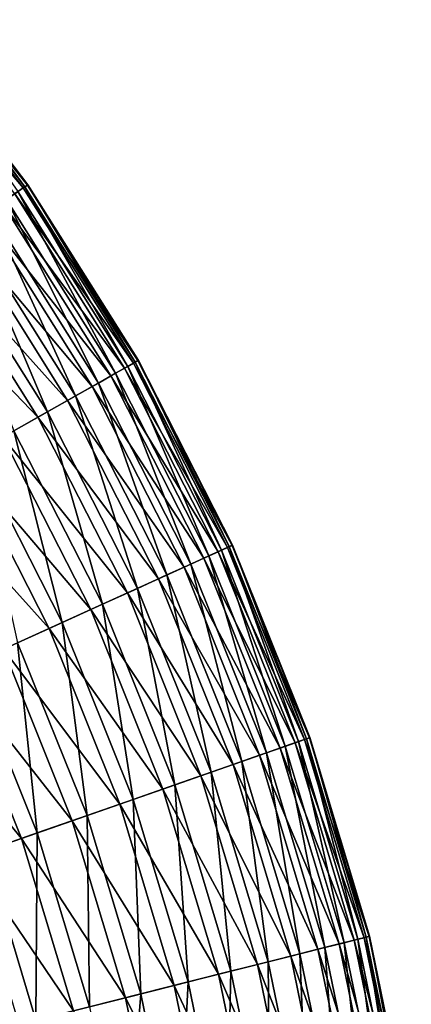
# Model space of a CAD drawing. Header units: metres. Extents: x -44 to 117, y -432 to 89.
# Tile 186 of 256: x 25.57 to 30.86, y -393.53 to -380.22. Entities that reach past the tile are written whole.
import ezdxf

# ---------------------------------------------------------------- set-up
doc = ezdxf.new("R2010")
doc.units = ezdxf.units.M
doc.layers.add('solid_125568', color=7, linetype='CONTINUOUS')

msp = doc.modelspace()

# ---------------------------------------------------------------- linework, layer by layer
at = {"layer": 'solid_125568'}
for points in [[(23.979776, -380.230255, 240.214096), (25.677797, -382.460388, 240.214096), (23.92728, -380.274078, 239.447311)], [(23.948399, -380.256439, 241.716812), (25.644197, -382.483643, 241.716812), (23.986324, -380.224792, 240.959534)], [(25.549578, -382.549194, 242.506348), (25.644197, -382.483643, 241.716812), (23.948399, -380.256439, 241.716812)], [(23.986324, -380.224792, 240.959534), (25.684809, -382.455505, 240.959534), (23.979776, -380.230255, 240.214096)], [(25.684809, -382.455505, 240.959534), (25.677797, -382.460388, 240.214096), (23.979776, -380.230255, 240.214096)], [(25.644197, -382.483643, 241.716812), (25.684809, -382.455505, 240.959534), (23.986324, -380.224792, 240.959534)], [(23.92728, -380.274078, 239.447311), (25.621584, -382.499329, 239.447311), (23.822367, -380.361664, 238.650345)], [(25.621584, -382.499329, 239.447311), (25.509241, -382.577148, 238.650345), (23.822367, -380.361664, 238.650345)], [(25.677797, -382.460388, 240.214096), (25.621584, -382.499329, 239.447311), (23.92728, -380.274078, 239.447311)], [(25.621584, -382.499329, 239.447311), (27.109598, -384.867493, 239.447311), (25.509241, -382.577148, 238.650345)], [(25.549578, -382.549194, 242.506348), (27.033409, -384.910706, 242.506348), (25.644197, -382.483643, 241.716812)], [(25.677797, -382.460388, 240.214096), (27.169077, -384.83374, 240.214096), (25.621584, -382.499329, 239.447311)], [(27.169077, -384.83374, 240.214096), (27.109598, -384.867493, 239.447311), (25.621584, -382.499329, 239.447311)], [(25.644197, -382.483643, 241.716812), (27.133524, -384.853912, 241.716812), (25.684809, -382.455505, 240.959534)], [(27.033409, -384.910706, 242.506348), (27.133524, -384.853912, 241.716812), (25.644197, -382.483643, 241.716812)], [(25.684809, -382.455505, 240.959534), (27.176495, -384.829529, 240.959534), (25.677797, -382.460388, 240.214096)], [(27.176495, -384.829529, 240.959534), (27.169077, -384.83374, 240.214096), (25.677797, -382.460388, 240.214096)], [(27.133524, -384.853912, 241.716812), (27.176495, -384.829529, 240.959534), (25.684809, -382.455505, 240.959534)], [(25.173723, -382.809601, 244.123383), (26.635727, -385.136353, 244.123383), (25.394321, -382.656769, 243.313965)], [(25.509241, -382.577148, 238.650345), (26.99073, -384.934937, 238.650345), (25.334646, -382.69812, 237.840576)], [(25.394321, -382.656769, 243.313965), (26.869135, -385.003937, 243.313965), (25.549578, -382.549194, 242.506348)], [(26.635727, -385.136353, 244.123383), (26.869135, -385.003937, 243.313965), (25.394321, -382.656769, 243.313965)], [(27.109598, -384.867493, 239.447311), (26.99073, -384.934937, 238.650345), (25.509241, -382.577148, 238.650345)], [(26.869135, -385.003937, 243.313965), (27.033409, -384.910706, 242.506348), (25.549578, -382.549194, 242.506348)], [(25.334646, -382.69812, 237.840576), (26.805996, -385.039764, 237.840576), (25.093458, -382.865204, 237.03363)], [(26.99073, -384.934937, 238.650345), (26.805996, -385.039764, 237.840576), (25.334646, -382.69812, 237.840576)], [(25.093458, -382.865204, 237.03363), (26.5508, -385.18454, 237.03363), (24.782213, -383.080841, 236.245285)], [(24.883823, -383.010437, 244.919189), (26.328989, -385.310425, 244.919189), (25.173723, -382.809601, 244.123383)], [(26.805996, -385.039764, 237.840576), (26.5508, -385.18454, 237.03363), (25.093458, -382.865204, 237.03363)], [(26.328989, -385.310425, 244.919189), (26.635727, -385.136353, 244.123383), (25.173723, -382.809601, 244.123383)], [(24.524057, -383.259705, 245.683273), (25.94833, -385.526398, 245.683273), (24.883823, -383.010437, 244.919189)], [(25.94833, -385.526398, 245.683273), (26.328989, -385.310425, 244.919189), (24.883823, -383.010437, 244.919189)], [(24.782213, -383.080841, 236.245285), (26.221479, -385.371429, 236.245285), (24.401783, -383.344391, 235.494858)], [(26.5508, -385.18454, 237.03363), (26.221479, -385.371429, 236.245285), (24.782213, -383.080841, 236.245285)], [(25.496382, -385.782837, 246.39505), (25.94833, -385.526398, 245.683273), (24.524057, -383.259705, 245.683273)], [(24.401783, -383.344391, 235.494858), (25.818956, -385.599823, 235.494858), (23.954872, -383.654022, 234.802933)], [(26.221479, -385.371429, 236.245285), (25.818956, -385.599823, 235.494858), (24.401783, -383.344391, 235.494858)], [(25.818956, -385.599823, 235.494858), (25.346088, -385.868134, 234.802933), (23.954872, -383.654022, 234.802933)], [(26.869135, -385.003937, 243.313965), (28.127617, -387.473816, 243.313965), (27.033409, -384.910706, 242.506348)], [(27.109598, -384.867493, 239.447311), (28.379341, -387.359497, 239.447311), (26.99073, -384.934937, 238.650345)], [(27.033409, -384.910706, 242.506348), (28.299583, -387.395721, 242.506348), (27.133524, -384.853912, 241.716812)], [(28.127617, -387.473816, 243.313965), (28.299583, -387.395721, 242.506348), (27.033409, -384.910706, 242.506348)], [(27.169077, -384.83374, 240.214096), (28.441605, -387.331207, 240.214096), (27.109598, -384.867493, 239.447311)], [(28.441605, -387.331207, 240.214096), (28.379341, -387.359497, 239.447311), (27.109598, -384.867493, 239.447311)], [(27.133524, -384.853912, 241.716812), (28.404388, -387.348114, 241.716812), (27.176495, -384.829529, 240.959534)], [(28.299583, -387.395721, 242.506348), (28.404388, -387.348114, 241.716812), (27.133524, -384.853912, 241.716812)], [(27.176495, -384.829529, 240.959534), (28.449371, -387.327698, 240.959534), (27.169077, -384.83374, 240.214096)], [(28.449371, -387.327698, 240.959534), (28.441605, -387.331207, 240.214096), (27.169077, -384.83374, 240.214096)], [(28.404388, -387.348114, 241.716812), (28.449371, -387.327698, 240.959534), (27.176495, -384.829529, 240.959534)], [(26.805996, -385.039764, 237.840576), (28.06152, -387.503845, 237.840576), (26.5508, -385.18454, 237.03363)], [(26.635727, -385.136353, 244.123383), (27.883274, -387.584808, 244.123383), (26.869135, -385.003937, 243.313965)], [(26.99073, -384.934937, 238.650345), (28.254906, -387.416016, 238.650345), (26.805996, -385.039764, 237.840576)], [(28.254906, -387.416016, 238.650345), (28.06152, -387.503845, 237.840576), (26.805996, -385.039764, 237.840576)], [(27.883274, -387.584808, 244.123383), (28.127617, -387.473816, 243.313965), (26.869135, -385.003937, 243.313965)], [(28.379341, -387.359497, 239.447311), (28.254906, -387.416016, 238.650345), (26.99073, -384.934937, 238.650345)], [(26.5508, -385.18454, 237.03363), (27.794371, -387.625183, 237.03363), (26.221479, -385.371429, 236.245285)], [(26.328989, -385.310425, 244.919189), (27.56217, -387.730682, 244.919189), (26.635727, -385.136353, 244.123383)], [(28.06152, -387.503845, 237.840576), (27.794371, -387.625183, 237.03363), (26.5508, -385.18454, 237.03363)], [(27.56217, -387.730682, 244.919189), (27.883274, -387.584808, 244.123383), (26.635727, -385.136353, 244.123383)], [(25.94833, -385.526398, 245.683273), (27.163683, -387.911682, 245.683273), (26.328989, -385.310425, 244.919189)], [(27.163683, -387.911682, 245.683273), (27.56217, -387.730682, 244.919189), (26.328989, -385.310425, 244.919189)], [(26.221479, -385.371429, 236.245285), (27.449625, -387.781799, 236.245285), (25.818956, -385.599823, 235.494858)], [(27.794371, -387.625183, 237.03363), (27.449625, -387.781799, 236.245285), (26.221479, -385.371429, 236.245285)], [(25.496382, -385.782837, 246.39505), (26.690565, -388.126556, 246.39505), (25.94833, -385.526398, 245.683273)], [(26.690565, -388.126556, 246.39505), (27.163683, -387.911682, 245.683273), (25.94833, -385.526398, 245.683273)], [(25.818956, -385.599823, 235.494858), (27.028248, -387.973175, 235.494858), (25.346088, -385.868134, 234.802933)], [(27.449625, -387.781799, 236.245285), (27.028248, -387.973175, 235.494858), (25.818956, -385.599823, 235.494858)], [(24.977936, -386.077026, 247.034958), (26.147837, -388.373077, 247.034958), (25.496382, -385.782837, 246.39505)], [(26.147837, -388.373077, 247.034958), (26.690565, -388.126556, 246.39505), (25.496382, -385.782837, 246.39505)], [(25.346088, -385.868134, 234.802933), (26.533234, -388.198029, 234.802933), (24.809443, -386.172638, 234.188095)], [(27.028248, -387.973175, 235.494858), (26.533234, -388.198029, 234.802933), (25.346088, -385.868134, 234.802933)], [(25.546215, -388.646362, 247.58638), (26.147837, -388.373077, 247.034958), (24.977936, -386.077026, 247.034958)], [(24.809443, -386.172638, 234.188095), (25.971453, -388.453217, 234.188095), (24.219908, -386.507141, 233.666611)], [(26.533234, -388.198029, 234.802933), (25.971453, -388.453217, 234.188095), (24.809443, -386.172638, 234.188095)], [(25.971453, -388.453217, 234.188095), (25.354305, -388.733521, 233.666611), (24.219908, -386.507141, 233.666611)], [(28.254906, -387.416016, 238.650345), (29.29159, -390.000427, 238.650345), (28.06152, -387.503845, 237.840576)], [(28.127617, -387.473816, 243.313965), (29.15963, -390.0466, 243.313965), (28.299583, -387.395721, 242.506348)], [(28.379341, -387.359497, 239.447311), (29.420589, -389.955292, 239.447311), (28.254906, -387.416016, 238.650345)], [(29.420589, -389.955292, 239.447311), (29.29159, -390.000427, 238.650345), (28.254906, -387.416016, 238.650345)], [(28.299583, -387.395721, 242.506348), (29.337906, -389.984222, 242.506348), (28.404388, -387.348114, 241.716812)], [(29.15963, -390.0466, 243.313965), (29.337906, -389.984222, 242.506348), (28.299583, -387.395721, 242.506348)], [(28.441605, -387.331207, 240.214096), (29.485138, -389.932709, 240.214096), (28.379341, -387.359497, 239.447311)], [(29.485138, -389.932709, 240.214096), (29.420589, -389.955292, 239.447311), (28.379341, -387.359497, 239.447311)], [(28.404388, -387.348114, 241.716812), (29.446556, -389.946198, 241.716812), (28.449371, -387.327698, 240.959534)], [(29.337906, -389.984222, 242.506348), (29.446556, -389.946198, 241.716812), (28.404388, -387.348114, 241.716812)], [(28.449371, -387.327698, 240.959534), (29.493189, -389.929901, 240.959534), (28.441605, -387.331207, 240.214096)], [(29.493189, -389.929901, 240.959534), (29.485138, -389.932709, 240.214096), (28.441605, -387.331207, 240.214096)], [(29.446556, -389.946198, 241.716812), (29.493189, -389.929901, 240.959534), (28.449371, -387.327698, 240.959534)], [(28.06152, -387.503845, 237.840576), (29.091108, -390.070587, 237.840576), (27.794371, -387.625183, 237.03363)], [(27.883274, -387.584808, 244.123383), (28.906322, -390.135254, 244.123383), (28.127617, -387.473816, 243.313965)], [(29.29159, -390.000427, 238.650345), (29.091108, -390.070587, 237.840576), (28.06152, -387.503845, 237.840576)], [(28.906322, -390.135254, 244.123383), (29.15963, -390.0466, 243.313965), (28.127617, -387.473816, 243.313965)], [(27.794371, -387.625183, 237.03363), (28.814157, -390.16748, 237.03363), (27.449625, -387.781799, 236.245285)], [(27.56217, -387.730682, 244.919189), (28.573439, -390.251709, 244.919189), (27.883274, -387.584808, 244.123383)], [(29.091108, -390.070587, 237.840576), (28.814157, -390.16748, 237.03363), (27.794371, -387.625183, 237.03363)], [(28.573439, -390.251709, 244.919189), (28.906322, -390.135254, 244.123383), (27.883274, -387.584808, 244.123383)], [(27.449625, -387.781799, 236.245285), (28.456762, -390.292542, 236.245285), (27.028248, -387.973175, 235.494858)], [(27.163683, -387.911682, 245.683273), (28.16033, -390.396271, 245.683273), (27.56217, -387.730682, 244.919189)], [(28.814157, -390.16748, 237.03363), (28.456762, -390.292542, 236.245285), (27.449625, -387.781799, 236.245285)], [(28.16033, -390.396271, 245.683273), (28.573439, -390.251709, 244.919189), (27.56217, -387.730682, 244.919189)], [(27.028248, -387.973175, 235.494858), (28.019926, -390.445404, 235.494858), (26.533234, -388.198029, 234.802933)], [(26.690565, -388.126556, 246.39505), (27.669853, -390.567902, 246.39505), (27.163683, -387.911682, 245.683273)], [(28.456762, -390.292542, 236.245285), (28.019926, -390.445404, 235.494858), (27.028248, -387.973175, 235.494858)], [(27.669853, -390.567902, 246.39505), (28.16033, -390.396271, 245.683273), (27.163683, -387.911682, 245.683273)], [(26.533234, -388.198029, 234.802933), (27.506748, -390.624969, 234.802933), (25.971453, -388.453217, 234.188095)], [(26.147837, -388.373077, 247.034958), (27.107212, -390.764771, 247.034958), (26.690565, -388.126556, 246.39505)], [(28.019926, -390.445404, 235.494858), (27.506748, -390.624969, 234.802933), (26.533234, -388.198029, 234.802933)], [(27.107212, -390.764771, 247.034958), (27.669853, -390.567902, 246.39505), (26.690565, -388.126556, 246.39505)], [(25.546215, -388.646362, 247.58638), (26.483517, -390.983002, 247.58638), (26.147837, -388.373077, 247.034958)], [(26.483517, -390.983002, 247.58638), (27.107212, -390.764771, 247.034958), (26.147837, -388.373077, 247.034958)], [(25.971453, -388.453217, 234.188095), (26.924355, -390.828766, 234.188095), (25.354305, -388.733521, 233.666611)], [(27.506748, -390.624969, 234.802933), (26.924355, -390.828766, 234.188095), (25.971453, -388.453217, 234.188095)], [(24.897667, -388.940948, 248.033997), (25.811172, -391.218292, 248.033997), (25.546215, -388.646362, 247.58638)], [(25.811172, -391.218292, 248.033997), (26.483517, -390.983002, 247.58638), (25.546215, -388.646362, 247.58638)], [(25.354305, -388.733521, 233.666611), (26.284563, -391.052643, 233.666611), (24.694323, -389.033295, 233.252457)], [(26.924355, -390.828766, 234.188095), (26.284563, -391.052643, 233.666611), (25.354305, -388.733521, 233.666611)], [(24.694323, -389.033295, 233.252457), (25.600368, -391.292053, 233.252457), (24.007181, -389.345428, 232.951904)], [(26.284563, -391.052643, 233.666611), (25.600368, -391.292053, 233.252457), (24.694323, -389.033295, 233.252457)], [(25.105549, -391.465179, 248.3694), (25.811172, -391.218292, 248.033997), (24.897667, -388.940948, 248.033997)], [(25.600368, -391.292053, 233.252457), (24.888014, -391.541321, 232.951904), (24.007181, -389.345428, 232.951904)], [(29.420589, -389.955292, 239.447311), (30.224962, -392.633972, 239.447311), (29.29159, -390.000427, 238.650345)], [(29.337906, -389.984222, 242.506348), (30.140018, -392.655365, 242.506348), (29.446556, -389.946198, 241.716812)], [(29.485138, -389.932709, 240.214096), (30.291275, -392.617279, 240.214096), (29.420589, -389.955292, 239.447311)], [(30.291275, -392.617279, 240.214096), (30.224962, -392.633972, 239.447311), (29.420589, -389.955292, 239.447311)], [(29.446556, -389.946198, 241.716812), (30.251638, -392.627258, 241.716812), (29.493189, -389.929901, 240.959534)], [(30.140018, -392.655365, 242.506348), (30.251638, -392.627258, 241.716812), (29.446556, -389.946198, 241.716812)], [(29.493189, -389.929901, 240.959534), (30.299545, -392.615173, 240.959534), (29.485138, -389.932709, 240.214096)], [(30.299545, -392.615173, 240.959534), (30.291275, -392.617279, 240.214096), (29.485138, -389.932709, 240.214096)], [(30.251638, -392.627258, 241.716812), (30.299545, -392.615173, 240.959534), (29.493189, -389.929901, 240.959534)], [(29.091108, -390.070587, 237.840576), (29.886471, -392.719269, 237.840576), (28.814157, -390.16748, 237.03363)], [(28.906322, -390.135254, 244.123383), (29.696634, -392.76709, 244.123383), (29.15963, -390.0466, 243.313965)], [(29.29159, -390.000427, 238.650345), (30.092434, -392.667358, 238.650345), (29.091108, -390.070587, 237.840576)], [(30.092434, -392.667358, 238.650345), (29.886471, -392.719269, 237.840576), (29.091108, -390.070587, 237.840576)], [(29.15963, -390.0466, 243.313965), (29.956867, -392.701538, 243.313965), (29.337906, -389.984222, 242.506348)], [(29.696634, -392.76709, 244.123383), (29.956867, -392.701538, 243.313965), (29.15963, -390.0466, 243.313965)], [(30.224962, -392.633972, 239.447311), (30.092434, -392.667358, 238.650345), (29.29159, -390.000427, 238.650345)], [(29.956867, -392.701538, 243.313965), (30.140018, -392.655365, 242.506348), (29.337906, -389.984222, 242.506348)], [(28.814157, -390.16748, 237.03363), (29.60195, -392.790955, 237.03363), (28.456762, -390.292542, 236.245285)], [(28.573439, -390.251709, 244.919189), (29.354649, -392.853271, 244.919189), (28.906322, -390.135254, 244.123383)], [(29.886471, -392.719269, 237.840576), (29.60195, -392.790955, 237.03363), (28.814157, -390.16748, 237.03363)], [(29.354649, -392.853271, 244.919189), (29.696634, -392.76709, 244.123383), (28.906322, -390.135254, 244.123383)], [(28.456762, -390.292542, 236.245285), (29.234783, -392.883484, 236.245285), (28.019926, -390.445404, 235.494858)], [(28.16033, -390.396271, 245.683273), (28.930244, -392.960205, 245.683273), (28.573439, -390.251709, 244.919189)], [(29.60195, -392.790955, 237.03363), (29.234783, -392.883484, 236.245285), (28.456762, -390.292542, 236.245285)], [(28.930244, -392.960205, 245.683273), (29.354649, -392.853271, 244.919189), (28.573439, -390.251709, 244.919189)], [(28.019926, -390.445404, 235.494858), (28.786003, -392.996552, 235.494858), (27.506748, -390.624969, 234.802933)], [(27.669853, -390.567902, 246.39505), (28.426359, -393.087189, 246.39505), (28.16033, -390.396271, 245.683273)], [(29.234783, -392.883484, 236.245285), (28.786003, -392.996552, 235.494858), (28.019926, -390.445404, 235.494858)], [(28.426359, -393.087189, 246.39505), (28.930244, -392.960205, 245.683273), (28.16033, -390.396271, 245.683273)], [(27.506748, -390.624969, 234.802933), (28.258795, -393.129395, 234.802933), (26.924355, -390.828766, 234.188095)], [(27.107212, -390.764771, 247.034958), (27.848335, -393.232819, 247.034958), (27.669853, -390.567902, 246.39505)], [(28.786003, -392.996552, 235.494858), (28.258795, -393.129395, 234.802933), (27.506748, -390.624969, 234.802933)], [(27.848335, -393.232819, 247.034958), (28.426359, -393.087189, 246.39505), (27.669853, -390.567902, 246.39505)], [(26.483517, -390.983002, 247.58638), (27.207588, -393.394287, 247.58638), (27.107212, -390.764771, 247.034958)], [(27.207588, -393.394287, 247.58638), (27.848335, -393.232819, 247.034958), (27.107212, -390.764771, 247.034958)], [(26.924355, -390.828766, 234.188095), (27.660479, -393.280182, 234.188095), (26.284563, -391.052643, 233.666611)], [(28.258795, -393.129395, 234.802933), (27.660479, -393.280182, 234.188095), (26.924355, -390.828766, 234.188095)], [(25.811172, -391.218292, 248.033997), (26.516861, -393.568329, 248.033997), (26.483517, -390.983002, 247.58638)], [(26.516861, -393.568329, 248.033997), (27.207588, -393.394287, 247.58638), (26.483517, -390.983002, 247.58638)], [(26.284563, -391.052643, 233.666611), (27.003195, -393.445801, 233.666611), (25.600368, -391.292053, 233.252457)], [(27.660479, -393.280182, 234.188095), (27.003195, -393.445801, 233.666611), (26.284563, -391.052643, 233.666611)], [(25.600368, -391.292053, 233.252457), (26.300293, -393.622894, 233.252457), (24.888014, -391.541321, 232.951904)], [(25.105549, -391.465179, 248.3694), (25.791945, -393.751007, 248.3694), (25.811172, -391.218292, 248.033997)], [(27.003195, -393.445801, 233.666611), (26.300293, -393.622894, 233.252457), (25.600368, -391.292053, 233.252457)], [(25.791945, -393.751007, 248.3694), (26.516861, -393.568329, 248.033997), (25.811172, -391.218292, 248.033997)], [(26.300293, -393.622894, 233.252457), (25.568462, -393.807312, 232.951904), (24.888014, -391.541321, 232.951904)], [(25.050249, -393.937897, 248.588089), (25.791945, -393.751007, 248.3694), (25.105549, -391.465179, 248.3694)], [(30.224962, -392.633972, 239.447311), (30.78598, -395.373993, 239.447311), (30.092434, -392.667358, 238.650345)], [(30.140018, -392.655365, 242.506348), (30.699459, -395.387695, 242.506348), (30.251638, -392.627258, 241.716812)], [(30.291275, -392.617279, 240.214096), (30.853525, -395.363281, 240.214096), (30.224962, -392.633972, 239.447311)], [(30.853525, -395.363281, 240.214096), (30.78598, -395.373993, 239.447311), (30.224962, -392.633972, 239.447311)], [(30.251638, -392.627258, 241.716812), (30.813152, -395.36969, 241.716812), (30.299545, -392.615173, 240.959534)], [(30.699459, -395.387695, 242.506348), (30.813152, -395.36969, 241.716812), (30.251638, -392.627258, 241.716812)], [(30.299545, -392.615173, 240.959534), (30.861948, -395.361938, 240.959534), (30.291275, -392.617279, 240.214096)], [(30.861948, -395.361938, 240.959534), (30.853525, -395.363281, 240.214096), (30.291275, -392.617279, 240.214096)], [(30.813152, -395.36969, 241.716812), (30.861948, -395.361938, 240.959534), (30.299545, -392.615173, 240.959534)], [(29.354649, -392.853271, 244.919189), (29.899513, -395.514374, 244.919189), (29.696634, -392.76709, 244.123383)], [(29.886471, -392.719269, 237.840576), (30.441206, -395.428589, 237.840576), (29.60195, -392.790955, 237.03363)], [(29.696634, -392.76709, 244.123383), (30.247847, -395.459198, 244.123383), (29.956867, -392.701538, 243.313965)], [(29.899513, -395.514374, 244.919189), (30.247847, -395.459198, 244.123383), (29.696634, -392.76709, 244.123383)], [(30.092434, -392.667358, 238.650345), (30.650993, -395.395355, 238.650345), (29.886471, -392.719269, 237.840576)], [(30.650993, -395.395355, 238.650345), (30.441206, -395.428589, 237.840576), (29.886471, -392.719269, 237.840576)], [(29.956867, -392.701538, 243.313965), (30.512909, -395.417236, 243.313965), (30.140018, -392.655365, 242.506348)], [(30.247847, -395.459198, 244.123383), (30.512909, -395.417236, 243.313965), (29.956867, -392.701538, 243.313965)], [(30.78598, -395.373993, 239.447311), (30.650993, -395.395355, 238.650345), (30.092434, -392.667358, 238.650345)], [(30.512909, -395.417236, 243.313965), (30.699459, -395.387695, 242.506348), (30.140018, -392.655365, 242.506348)], [(29.234783, -392.883484, 236.245285), (29.777422, -395.533722, 236.245285), (28.786003, -392.996552, 235.494858)], [(28.930244, -392.960205, 245.683273), (29.467232, -395.582855, 245.683273), (29.354649, -392.853271, 244.919189)], [(29.60195, -392.790955, 237.03363), (30.151403, -395.474487, 237.03363), (29.234783, -392.883484, 236.245285)], [(30.151403, -395.474487, 237.03363), (29.777422, -395.533722, 236.245285), (29.234783, -392.883484, 236.245285)], [(29.467232, -395.582855, 245.683273), (29.899513, -395.514374, 244.919189), (29.354649, -392.853271, 244.919189)], [(30.441206, -395.428589, 237.840576), (30.151403, -395.474487, 237.03363), (29.60195, -392.790955, 237.03363)], [(28.786003, -392.996552, 235.494858), (29.320313, -395.60611, 235.494858), (28.258795, -393.129395, 234.802933)], [(28.426359, -393.087189, 246.39505), (28.953993, -395.664124, 246.39505), (28.930244, -392.960205, 245.683273)], [(29.777422, -395.533722, 236.245285), (29.320313, -395.60611, 235.494858), (28.786003, -392.996552, 235.494858)], [(28.953993, -395.664124, 246.39505), (29.467232, -395.582855, 245.683273), (28.930244, -392.960205, 245.683273)], [(28.258795, -393.129395, 234.802933), (28.783318, -395.691162, 234.802933), (27.660479, -393.280182, 234.188095)], [(27.848335, -393.232819, 247.034958), (28.36524, -395.757385, 247.034958), (28.426359, -393.087189, 246.39505)], [(29.320313, -395.60611, 235.494858), (28.783318, -395.691162, 234.802933), (28.258795, -393.129395, 234.802933)], [(28.36524, -395.757385, 247.034958), (28.953993, -395.664124, 246.39505), (28.426359, -393.087189, 246.39505)], [(27.660479, -393.280182, 234.188095), (28.173897, -395.787689, 234.188095), (27.003195, -393.445801, 233.666611)], [(27.207588, -393.394287, 247.58638), (27.712599, -395.860748, 247.58638), (27.848335, -393.232819, 247.034958)], [(28.783318, -395.691162, 234.802933), (28.173897, -395.787689, 234.188095), (27.660479, -393.280182, 234.188095)], [(27.712599, -395.860748, 247.58638), (28.36524, -395.757385, 247.034958), (27.848335, -393.232819, 247.034958)], [(26.516861, -393.568329, 248.033997), (27.009052, -395.972198, 248.033997), (27.207588, -393.394287, 247.58638)], [(27.009052, -395.972198, 248.033997), (27.712599, -395.860748, 247.58638), (27.207588, -393.394287, 247.58638)], [(27.003195, -393.445801, 233.666611), (27.504414, -395.893738, 233.666611), (26.300293, -393.622894, 233.252457)], [(28.173897, -395.787689, 234.188095), (27.504414, -395.893738, 233.666611), (27.003195, -393.445801, 233.666611)]]:
    msp.add_3dface(points, dxfattribs=at)

doc.saveas('drawing.dxf')
